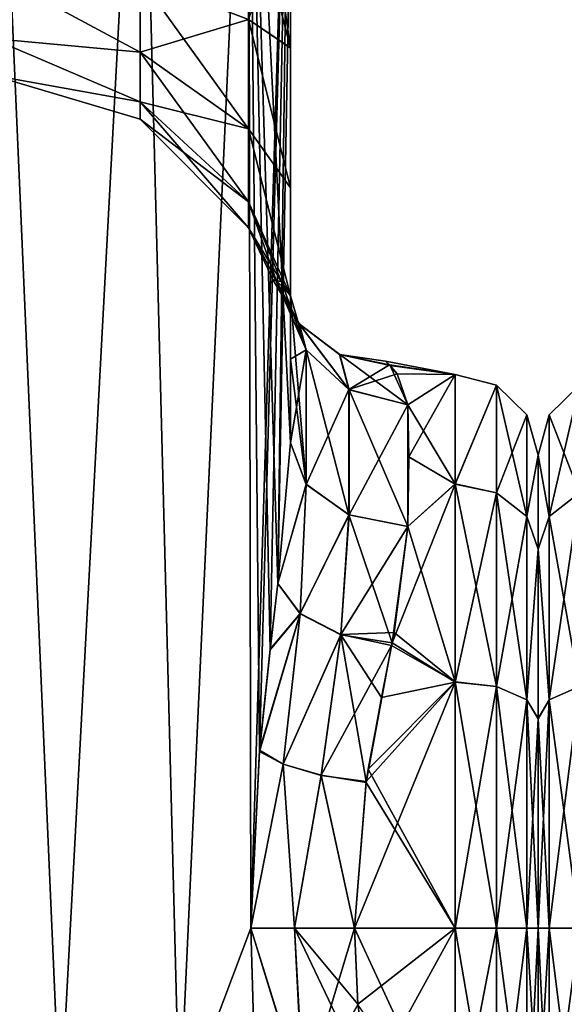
# Model space of a CAD drawing. Extents: x -23 to 700, y -2000 to 0.
# Tile 24 of 196: x 116 to 139, y -1975 to -1934. Entities that reach past the tile are written whole.
import ezdxf

# ---------------------------------------------------------------- set-up
doc = ezdxf.new("R2010")
doc.units = 0
doc.header["$LTSCALE"] = 65.149826
for name, color, linetype in [('101', 7, 'CONTINUOUS'), ('102', 7, 'CONTINUOUS'), ('103', 7, 'CONTINUOUS'), ('107', 7, 'CONTINUOUS'), ('111', 7, 'CONTINUOUS'), ('112', 7, 'CONTINUOUS'), ('134', 7, 'CONTINUOUS'), ('135', 7, 'CONTINUOUS'), ('136', 7, 'CONTINUOUS'), ('137', 7, 'CONTINUOUS'), ('138', 7, 'CONTINUOUS'), ('139', 7, 'CONTINUOUS'), ('140', 7, 'CONTINUOUS'), ('180', 7, 'CONTINUOUS'), ('189', 7, 'CONTINUOUS'), ('190', 7, 'CONTINUOUS'), ('93', 7, 'CONTINUOUS'), ('94', 7, 'CONTINUOUS'), ('99', 7, 'CONTINUOUS')]:
    doc.layers.add(name, color=color, linetype=linetype)

msp = doc.modelspace()

# ---------------------------------------------------------------- linework, layer by layer
at = {"layer": '101', "linetype": 'CONTINUOUS'}
for points in [[(138, -1952.014, 37.553), (138, -1955.99, 45.803), (138, -1952.016, 28.44), (138, -1952.014, 37.553)], [(138, -1952.016, 28.44), (138, -1955.99, 45.803), (138, -1955.987, 20.202), (138, -1952.016, 28.44)], [(138, -1955.987, 20.202), (138, -1955.99, 45.803), (138, -1963.139, 14.519), (138, -1955.987, 20.202)], [(138, -1955.99, 45.803), (138, -1963.151, 51.487), (138, -1963.139, 14.519), (138, -1955.99, 45.803)], [(138, -1963.151, 51.487), (138, -1972, 53.5), (138, -1963.139, 14.519), (138, -1963.151, 51.487)], [(138, -1963.139, 14.519), (138, -1972, 53.5), (138, -1972, 12.5), (138, -1963.139, 14.519)], [(138, -1972, 12.5), (138, -1972, 53.5), (138, -1979.736, 51.99), (138, -1972, 12.5)], [(138, -1979.863, 14.062), (138, -1972, 12.5), (138, -1979.736, 51.99), (138, -1979.863, 14.062)]]:
    msp.add_3dface(points, dxfattribs=at)
at = {"layer": '102', "linetype": 'CONTINUOUS'}
for points in [[(130.247, -1972, 57), (130.39, -1975.21, 56.784), (134.5, -1972, 57), (130.247, -1972, 57)], [(134.5, -1972, 9), (134.5, -1981.204, 10.835), (130.247, -1972, 9), (134.5, -1972, 9)], [(130.247, -1972, 9), (134.5, -1981.204, 10.835), (130.39, -1975.22, 9.217), (130.247, -1972, 9)], [(130.39, -1975.21, 56.784), (130.87, -1978.62, 56.069), (134.5, -1972, 57), (130.39, -1975.21, 56.784)], [(134.5, -1972, 57), (130.87, -1978.62, 56.069), (134.5, -1981.056, 55.226), (134.5, -1972, 57)]]:
    msp.add_3dface(points, dxfattribs=at)
at = {"layer": '103', "linetype": 'CONTINUOUS'}
for points in [[(131.754, -1948.217, 36.22), (134.5, -1948.6, 27.667), (131.555, -1948.035, 31.696), (131.754, -1948.217, 36.22)], [(131.555, -1948.035, 31.696), (134.5, -1948.6, 27.667), (131.726, -1948.192, 29.972), (131.555, -1948.035, 31.696)], [(131.726, -1948.192, 29.972), (134.5, -1948.6, 27.667), (132.052, -1948.579, 27.759), (131.726, -1948.192, 29.972)], [(134.5, -1948.6, 38.333), (134.5, -1948.6, 27.667), (131.754, -1948.217, 36.22), (134.5, -1948.6, 38.333)], [(132.5, -1949.885, 42.323), (134.5, -1948.6, 38.333), (131.754, -1948.217, 36.22), (132.5, -1949.885, 42.323)], [(132.052, -1948.579, 27.759), (134.5, -1948.6, 27.667), (132.5, -1949.885, 23.677), (132.052, -1948.579, 27.759)], [(134.5, -1948.6, 27.667), (134.5, -1953.229, 18.045), (132.5, -1949.885, 23.677), (134.5, -1948.6, 27.667)], [(132.55, -1952.089, 46.399), (134.5, -1948.6, 38.333), (132.5, -1949.885, 42.323), (132.55, -1952.089, 46.399)], [(134.5, -1953.231, 47.958), (134.5, -1948.6, 38.333), (132.55, -1952.089, 46.399), (134.5, -1953.231, 47.958)], [(132.5, -1949.885, 23.677), (134.5, -1953.229, 18.045), (132.55, -1952.096, 19.59), (132.5, -1949.885, 23.677)], [(132.5, -1955.024, 49.966), (134.5, -1953.231, 47.958), (132.55, -1952.089, 46.399), (132.5, -1955.024, 49.966)], [(132.55, -1952.096, 19.59), (134.5, -1953.229, 18.045), (132.5, -1955.024, 16.034), (132.55, -1952.096, 19.59)], [(134.5, -1961.598, 54.629), (134.5, -1953.231, 47.958), (131.835, -1959.948, 53.755), (134.5, -1961.598, 54.629)], [(131.835, -1959.948, 53.755), (134.5, -1953.231, 47.958), (132.5, -1955.024, 49.966), (131.835, -1959.948, 53.755)], [(134.5, -1953.229, 18.045), (134.5, -1961.595, 11.373), (132.5, -1955.024, 16.034), (134.5, -1953.229, 18.045)], [(132.5, -1955.024, 16.034), (134.5, -1961.595, 11.373), (131.922, -1959.502, 12.511), (132.5, -1955.024, 16.034)], [(131.922, -1959.502, 12.511), (134.5, -1961.595, 11.373), (131.813, -1960.061, 12.18), (131.922, -1959.502, 12.511)], [(131.813, -1960.061, 12.18), (134.5, -1961.595, 11.373), (130.832, -1965.282, 9.959), (131.813, -1960.061, 12.18)], [(131.389, -1962.252, 54.931), (134.5, -1961.598, 54.629), (131.835, -1959.948, 53.755), (131.389, -1962.252, 54.931)], [(130.247, -1972, 57), (134.5, -1972, 57), (134.5, -1961.598, 54.629), (130.247, -1972, 57)], [(130.247, -1972, 57), (134.5, -1961.598, 54.629), (130.748, -1965.808, 56.187), (130.247, -1972, 57)], [(130.748, -1965.808, 56.187), (134.5, -1961.598, 54.629), (131.389, -1962.252, 54.931), (130.748, -1965.808, 56.187)], [(134.5, -1961.595, 11.373), (134.5, -1972, 9), (130.832, -1965.282, 9.959), (134.5, -1961.595, 11.373)], [(130.832, -1965.282, 9.959), (134.5, -1972, 9), (130.742, -1965.846, 9.802), (130.832, -1965.282, 9.959)], [(134.5, -1972, 9), (130.247, -1972, 9), (130.742, -1965.846, 9.802), (134.5, -1972, 9)]]:
    msp.add_3dface(points, dxfattribs=at)
at = {"layer": '107', "linetype": 'CONTINUOUS'}
for points in [[(127.55, -1934.8, 13.61), (127.55, -1928.15, 12.5), (125.775, -1933.603, 19.835), (127.55, -1934.8, 13.61)], [(125.851, -1928.15, 47.207), (127.55, -1934.811, 52.387), (125.775, -1933.603, 46.165), (125.851, -1928.15, 47.207)], [(127.55, -1934.811, 52.387), (125.851, -1928.15, 47.207), (126.598, -1928.15, 48.716), (127.55, -1934.811, 52.387)], [(127.55, -1928.15, 53.5), (127.55, -1934.811, 52.387), (126.598, -1928.15, 48.716), (127.55, -1928.15, 53.5)], [(121.194, -1931.851, 41.935), (121.194, -1934.989, 39.839), (114.937, -1931.621, 40.208), (121.194, -1931.851, 41.935)], [(114.937, -1931.621, 40.208), (121.194, -1934.989, 39.839), (114.937, -1934.405, 37.988), (114.937, -1931.621, 40.208)], [(121.194, -1934.989, 26.161), (121.194, -1931.851, 24.065), (114.937, -1931.621, 25.792), (121.194, -1934.989, 26.161)], [(114.937, -1934.405, 28.012), (121.194, -1934.989, 26.161), (114.937, -1931.621, 25.792), (114.937, -1934.405, 28.012)], [(125.775, -1933.603, 46.165), (125.775, -1938.226, 43.076), (121.194, -1931.851, 41.935), (125.775, -1933.603, 46.165)], [(121.194, -1931.851, 41.935), (125.775, -1938.226, 43.076), (121.194, -1934.989, 39.839), (121.194, -1931.851, 41.935)], [(121.194, -1934.989, 26.161), (125.775, -1933.603, 19.835), (121.194, -1931.851, 24.065), (121.194, -1934.989, 26.161)], [(125.775, -1938.226, 22.924), (125.775, -1933.603, 19.835), (121.194, -1934.989, 26.161), (125.775, -1938.226, 22.924)], [(127.55, -1940.72, 16.808), (127.55, -1934.8, 13.61), (125.775, -1933.603, 19.835), (127.55, -1940.72, 16.808)], [(125.775, -1938.226, 22.924), (127.55, -1940.72, 16.808), (125.775, -1933.603, 19.835), (125.775, -1938.226, 22.924)], [(127.55, -1934.811, 52.387), (127.55, -1940.723, 49.19), (125.775, -1933.603, 46.165), (127.55, -1934.811, 52.387)], [(125.775, -1933.603, 46.165), (127.55, -1940.723, 49.19), (125.775, -1938.226, 43.076), (125.775, -1933.603, 46.165)], [(121.194, -1934.989, 39.839), (121.194, -1937.085, 36.701), (114.937, -1934.405, 37.988), (121.194, -1934.989, 39.839)], [(114.937, -1934.405, 37.988), (121.194, -1937.085, 36.701), (114.937, -1935.949, 34.78), (114.937, -1934.405, 37.988)], [(121.194, -1937.085, 29.299), (121.194, -1934.989, 26.161), (114.937, -1934.405, 28.012), (121.194, -1937.085, 29.299)], [(114.937, -1935.949, 31.22), (121.194, -1937.085, 29.299), (114.937, -1934.405, 28.012), (114.937, -1935.949, 31.22)], [(125.775, -1938.226, 43.076), (125.775, -1941.315, 38.453), (121.194, -1934.989, 39.839), (125.775, -1938.226, 43.076)], [(121.194, -1934.989, 39.839), (125.775, -1941.315, 38.453), (121.194, -1937.085, 36.701), (121.194, -1934.989, 39.839)], [(121.194, -1937.085, 29.299), (125.775, -1938.226, 22.924), (121.194, -1934.989, 26.161), (121.194, -1937.085, 29.299)], [(121.194, -1937.085, 36.701), (121.194, -1937.821, 33), (114.937, -1935.949, 34.78), (121.194, -1937.085, 36.701)], [(121.194, -1937.821, 33), (121.194, -1937.085, 29.299), (114.937, -1935.949, 31.22), (121.194, -1937.821, 33)], [(114.937, -1935.949, 34.78), (121.194, -1937.821, 33), (114.937, -1935.949, 31.22), (114.937, -1935.949, 34.78)], [(125.775, -1941.315, 38.453), (125.775, -1942.4, 33), (121.194, -1937.085, 36.701), (125.775, -1941.315, 38.453)], [(121.194, -1937.085, 36.701), (125.775, -1942.4, 33), (121.194, -1937.821, 33), (121.194, -1937.085, 36.701)], [(125.775, -1941.315, 27.547), (125.775, -1938.226, 22.924), (121.194, -1937.085, 29.299), (125.775, -1941.315, 27.547)], [(121.194, -1937.821, 33), (125.775, -1941.315, 27.547), (121.194, -1937.085, 29.299), (121.194, -1937.821, 33)], [(125.775, -1942.4, 33), (125.775, -1941.315, 27.547), (121.194, -1937.821, 33), (125.775, -1942.4, 33)], [(127.55, -1945.277, 21.735), (127.55, -1940.72, 16.808), (125.775, -1938.226, 22.924), (127.55, -1945.277, 21.735)], [(125.775, -1941.315, 27.547), (127.55, -1945.277, 21.735), (125.775, -1938.226, 22.924), (125.775, -1941.315, 27.547)], [(127.55, -1940.723, 49.19), (127.55, -1945.277, 44.265), (125.775, -1938.226, 43.076), (127.55, -1940.723, 49.19)], [(125.775, -1938.226, 43.076), (127.55, -1945.277, 44.265), (125.775, -1941.315, 38.453), (125.775, -1938.226, 43.076)], [(127.166, -1944.683, 26.269), (127.55, -1945.277, 21.735), (125.775, -1941.315, 27.547), (127.166, -1944.683, 26.269)], [(127.55, -1945.277, 44.265), (126.935, -1944.616, 37.018), (125.775, -1941.315, 38.453), (127.55, -1945.277, 44.265)], [(125.775, -1942.4, 33), (127.166, -1944.683, 26.269), (125.775, -1941.315, 27.547), (125.775, -1942.4, 33)], [(125.775, -1941.315, 38.453), (126.935, -1944.616, 37.018), (125.775, -1942.4, 33), (125.775, -1941.315, 38.453)], [(126.933, -1944.615, 29.007), (127.166, -1944.683, 26.269), (125.775, -1942.4, 33), (126.933, -1944.615, 29.007)], [(126.811, -1944.612, 31.259), (126.933, -1944.615, 29.007), (125.775, -1942.4, 33), (126.811, -1944.612, 31.259)], [(126.935, -1944.616, 37.018), (126.811, -1944.612, 31.259), (125.775, -1942.4, 33), (126.935, -1944.616, 37.018)]]:
    msp.add_3dface(points, dxfattribs=at)
at = {"layer": '111', "linetype": 'CONTINUOUS'}
for points in [[(134.5, -1953.229, 18.045), (134.5, -1948.6, 27.667), (136.249, -1949.058, 27.764), (134.5, -1953.229, 18.045)], [(134.5, -1948.6, 27.667), (134.5, -1948.6, 38.333), (136.249, -1949.058, 27.764), (134.5, -1948.6, 27.667)], [(134.5, -1948.6, 38.333), (134.5, -1953.231, 47.958), (136.249, -1949.058, 38.236), (134.5, -1948.6, 38.333)], [(134.5, -1948.6, 38.333), (136.249, -1949.058, 38.236), (136.249, -1949.058, 27.764), (134.5, -1948.6, 38.333)], [(134.5, -1953.229, 18.045), (136.249, -1949.058, 27.764), (136.249, -1953.602, 18.328), (134.5, -1953.229, 18.045)], [(134.5, -1953.231, 47.958), (136.249, -1953.602, 47.672), (136.249, -1949.058, 38.236), (134.5, -1953.231, 47.958)], [(137.531, -1950.308, 37.951), (137.531, -1950.308, 28.049), (136.249, -1949.058, 38.236), (137.531, -1950.308, 37.951)], [(136.249, -1953.602, 47.672), (137.531, -1950.308, 37.951), (136.249, -1949.058, 38.236), (136.249, -1953.602, 47.672)], [(137.531, -1950.308, 28.049), (137.531, -1954.605, 19.128), (136.249, -1949.058, 27.764), (137.531, -1950.308, 28.049)], [(136.249, -1949.058, 38.236), (137.531, -1950.308, 28.049), (136.249, -1949.058, 27.764), (136.249, -1949.058, 38.236)], [(136.249, -1949.058, 27.764), (137.531, -1954.605, 19.128), (136.249, -1953.602, 18.328), (136.249, -1949.058, 27.764)], [(137.531, -1954.605, 46.872), (137.531, -1950.308, 37.951), (136.249, -1953.602, 47.672), (137.531, -1954.605, 46.872)], [(138, -1952.014, 37.553), (138, -1952.016, 28.44), (137.531, -1950.308, 28.049), (138, -1952.014, 37.553)], [(137.531, -1954.605, 46.872), (138, -1952.014, 37.553), (137.531, -1950.308, 37.951), (137.531, -1954.605, 46.872)], [(137.531, -1950.308, 37.951), (138, -1952.014, 37.553), (137.531, -1950.308, 28.049), (137.531, -1950.308, 37.951)], [(137.531, -1950.308, 28.049), (138, -1952.016, 28.44), (137.531, -1954.605, 19.128), (137.531, -1950.308, 28.049)], [(138, -1955.99, 45.803), (138, -1952.014, 37.553), (137.531, -1954.605, 46.872), (138, -1955.99, 45.803)], [(138, -1952.016, 28.44), (138, -1955.987, 20.202), (137.531, -1954.605, 19.128), (138, -1952.016, 28.44)], [(134.5, -1961.595, 11.373), (134.5, -1953.229, 18.045), (136.249, -1961.79, 11.798), (134.5, -1961.595, 11.373)], [(134.5, -1953.229, 18.045), (136.249, -1953.602, 18.328), (136.249, -1961.79, 11.798), (134.5, -1953.229, 18.045)], [(134.5, -1953.231, 47.958), (134.5, -1961.598, 54.629), (136.249, -1953.602, 47.672), (134.5, -1953.231, 47.958)], [(134.5, -1961.598, 54.629), (136.249, -1961.79, 54.202), (136.249, -1953.602, 47.672), (134.5, -1961.598, 54.629)], [(136.249, -1961.79, 54.202), (137.531, -1954.605, 46.872), (136.249, -1953.602, 47.672), (136.249, -1961.79, 54.202)], [(137.531, -1954.605, 19.128), (137.531, -1962.346, 12.954), (136.249, -1953.602, 18.328), (137.531, -1954.605, 19.128)], [(136.249, -1953.602, 18.328), (137.531, -1962.346, 12.954), (136.249, -1961.79, 11.798), (136.249, -1953.602, 18.328)], [(137.531, -1962.346, 53.046), (137.531, -1954.605, 46.872), (136.249, -1961.79, 54.202), (137.531, -1962.346, 53.046)], [(137.531, -1962.346, 53.046), (138, -1955.99, 45.803), (137.531, -1954.605, 46.872), (137.531, -1962.346, 53.046)], [(137.531, -1954.605, 19.128), (138, -1955.987, 20.202), (137.531, -1962.346, 12.954), (137.531, -1954.605, 19.128)], [(138, -1955.987, 20.202), (138, -1963.139, 14.519), (137.531, -1962.346, 12.954), (138, -1955.987, 20.202)], [(138, -1963.151, 51.487), (138, -1955.99, 45.803), (137.531, -1962.346, 53.046), (138, -1963.151, 51.487)], [(134.5, -1972, 9), (134.5, -1961.595, 11.373), (136.249, -1972, 9.468), (134.5, -1972, 9)], [(136.249, -1972, 9.468), (134.5, -1961.595, 11.373), (136.249, -1961.79, 11.798), (136.249, -1972, 9.468)], [(134.5, -1961.598, 54.629), (134.5, -1972, 57), (136.249, -1961.79, 54.202), (134.5, -1961.598, 54.629)], [(134.5, -1972, 57), (136.249, -1972, 56.532), (136.249, -1961.79, 54.202), (134.5, -1972, 57)], [(137.531, -1972, 10.75), (136.249, -1972, 9.468), (136.249, -1961.79, 11.798), (137.531, -1972, 10.75)], [(137.531, -1962.346, 12.954), (137.531, -1972, 10.75), (136.249, -1961.79, 11.798), (137.531, -1962.346, 12.954)], [(136.249, -1972, 56.532), (137.531, -1962.346, 53.046), (136.249, -1961.79, 54.202), (136.249, -1972, 56.532)], [(136.249, -1972, 56.532), (137.531, -1972, 55.25), (137.531, -1962.346, 53.046), (136.249, -1972, 56.532)], [(137.531, -1972, 55.25), (138, -1963.151, 51.487), (137.531, -1962.346, 53.046), (137.531, -1972, 55.25)], [(138, -1963.139, 14.519), (138, -1972, 12.5), (137.531, -1962.346, 12.954), (138, -1963.139, 14.519)], [(138, -1972, 12.5), (137.531, -1972, 10.75), (137.531, -1962.346, 12.954), (138, -1972, 12.5)], [(138, -1972, 53.5), (138, -1963.151, 51.487), (137.531, -1972, 55.25), (138, -1972, 53.5)]]:
    msp.add_3dface(points, dxfattribs=at)
at = {"layer": '112', "linetype": 'CONTINUOUS'}
for points in [[(134.5, -1972, 57), (134.5, -1981.056, 55.226), (136.249, -1972, 56.532), (134.5, -1972, 57)], [(134.5, -1981.056, 55.226), (136.249, -1982.21, 54.202), (136.249, -1972, 56.532), (134.5, -1981.056, 55.226)], [(134.5, -1981.204, 10.835), (134.5, -1972, 9), (136.249, -1982.21, 11.798), (134.5, -1981.204, 10.835)], [(134.5, -1972, 9), (136.249, -1972, 9.468), (136.249, -1982.21, 11.798), (134.5, -1972, 9)], [(137.531, -1972, 10.75), (137.531, -1981.654, 12.954), (136.249, -1972, 9.468), (137.531, -1972, 10.75)], [(136.249, -1972, 9.468), (137.531, -1981.654, 12.954), (136.249, -1982.21, 11.798), (136.249, -1972, 9.468)], [(137.531, -1981.654, 53.046), (137.531, -1972, 55.25), (136.249, -1982.21, 54.202), (137.531, -1981.654, 53.046)], [(136.249, -1982.21, 54.202), (137.531, -1972, 55.25), (136.249, -1972, 56.532), (136.249, -1982.21, 54.202)], [(138, -1979.736, 51.99), (138, -1972, 53.5), (137.531, -1981.654, 53.046), (138, -1979.736, 51.99)], [(137.531, -1981.654, 53.046), (138, -1972, 53.5), (137.531, -1972, 55.25), (137.531, -1981.654, 53.046)], [(138, -1972, 12.5), (138, -1979.863, 14.062), (137.531, -1972, 10.75), (138, -1972, 12.5)], [(137.531, -1972, 10.75), (138, -1979.863, 14.062), (137.531, -1981.654, 12.954), (137.531, -1972, 10.75)]]:
    msp.add_3dface(points, dxfattribs=at)
at = {"layer": '134', "linetype": 'CONTINUOUS'}
for points in [[(125.876, -1972, 59.571), (125.979, -1975.891, 59.384), (128.107, -1979.205, 56.818), (125.876, -1972, 59.571)], [(127.712, -1972, 57.691), (125.876, -1972, 59.571), (128.107, -1979.205, 56.818), (127.712, -1972, 57.691)], [(130.87, -1978.62, 56.069), (130.39, -1975.21, 56.784), (127.712, -1972, 57.691), (130.87, -1978.62, 56.069)], [(130.87, -1978.62, 56.069), (127.712, -1972, 57.691), (128.107, -1979.205, 56.818), (130.87, -1978.62, 56.069)], [(130.39, -1975.21, 56.784), (130.247, -1972, 57), (127.712, -1972, 57.691), (130.39, -1975.21, 56.784)]]:
    msp.add_3dface(points, dxfattribs=at)
at = {"layer": '135', "linetype": 'CONTINUOUS'}
for points in [[(127.55, -1951.488, 53.501), (127.014, -1957.436, 56.772), (128.204, -1953.236, 51.753), (127.55, -1951.488, 53.501)], [(128.204, -1953.236, 51.753), (127.014, -1957.436, 56.772), (127.953, -1958.715, 55.198), (128.204, -1953.236, 51.753)], [(130.005, -1954.532, 50.458), (128.204, -1953.236, 51.753), (127.953, -1958.715, 55.198), (130.005, -1954.532, 50.458)], [(129.679, -1959.604, 54.12), (130.005, -1954.532, 50.458), (127.953, -1958.715, 55.198), (129.679, -1959.604, 54.12)], [(131.835, -1959.948, 53.755), (130.005, -1954.532, 50.458), (129.679, -1959.604, 54.12), (131.835, -1959.948, 53.755)], [(131.835, -1959.948, 53.755), (132.5, -1955.024, 49.966), (130.005, -1954.532, 50.458), (131.835, -1959.948, 53.755)], [(127.014, -1957.436, 56.772), (126.69, -1960.237, 57.791), (127.953, -1958.715, 55.198), (127.014, -1957.436, 56.772)], [(126.69, -1960.237, 57.791), (126.236, -1964.54, 58.875), (127.953, -1958.715, 55.198), (126.69, -1960.237, 57.791)], [(127.953, -1958.715, 55.198), (126.236, -1964.54, 58.875), (127.23, -1965.074, 57.514), (127.953, -1958.715, 55.198)], [(129.679, -1959.604, 54.12), (127.953, -1958.715, 55.198), (127.23, -1965.074, 57.514), (129.679, -1959.604, 54.12)], [(128.842, -1965.542, 56.513), (129.679, -1959.604, 54.12), (127.23, -1965.074, 57.514), (128.842, -1965.542, 56.513)], [(130.748, -1965.808, 56.187), (129.679, -1959.604, 54.12), (128.842, -1965.542, 56.513), (130.748, -1965.808, 56.187)], [(130.748, -1965.808, 56.187), (131.389, -1962.252, 54.931), (129.679, -1959.604, 54.12), (130.748, -1965.808, 56.187)], [(131.389, -1962.252, 54.931), (131.835, -1959.948, 53.755), (129.679, -1959.604, 54.12), (131.389, -1962.252, 54.931)], [(126.236, -1964.54, 58.875), (125.876, -1972, 59.571), (127.23, -1965.074, 57.514), (126.236, -1964.54, 58.875)], [(127.23, -1965.074, 57.514), (125.876, -1972, 59.571), (127.712, -1972, 57.691), (127.23, -1965.074, 57.514)], [(128.842, -1965.542, 56.513), (127.23, -1965.074, 57.514), (127.712, -1972, 57.691), (128.842, -1965.542, 56.513)], [(130.247, -1972, 57), (128.842, -1965.542, 56.513), (127.712, -1972, 57.691), (130.247, -1972, 57)], [(130.247, -1972, 57), (130.748, -1965.808, 56.187), (128.842, -1965.542, 56.513), (130.247, -1972, 57)]]:
    msp.add_3dface(points, dxfattribs=at)
at = {"layer": '136', "linetype": 'CONTINUOUS'}
for points in [[(127.55, -1945.277, 44.265), (127.55, -1947.952, 49.208), (128.204, -1953.236, 51.753), (127.55, -1945.277, 44.265)], [(128.212, -1947.568, 43.299), (127.55, -1945.277, 44.265), (128.204, -1953.236, 51.753), (128.212, -1947.568, 43.299)], [(130.005, -1954.532, 50.458), (128.212, -1947.568, 43.299), (128.204, -1953.236, 51.753), (130.005, -1954.532, 50.458)], [(130.022, -1949.252, 42.589), (128.212, -1947.568, 43.299), (130.005, -1954.532, 50.458), (130.022, -1949.252, 42.589)], [(127.55, -1947.952, 49.208), (127.55, -1951.488, 53.501), (128.204, -1953.236, 51.753), (127.55, -1947.952, 49.208)], [(132.5, -1955.024, 49.966), (130.022, -1949.252, 42.589), (130.005, -1954.532, 50.458), (132.5, -1955.024, 49.966)], [(132.5, -1955.024, 49.966), (132.5, -1949.885, 42.323), (130.022, -1949.252, 42.589), (132.5, -1955.024, 49.966)], [(132.5, -1955.024, 49.966), (132.55, -1952.089, 46.399), (132.5, -1949.885, 42.323), (132.5, -1955.024, 49.966)]]:
    msp.add_3dface(points, dxfattribs=at)
at = {"layer": '137', "linetype": 'CONTINUOUS'}
for points in [[(126.933, -1944.615, 29.007), (126.811, -1944.612, 31.259), (127.904, -1946.455, 29.301), (126.933, -1944.615, 29.007)], [(126.811, -1944.612, 31.259), (126.935, -1944.616, 37.018), (127.926, -1946.481, 36.697), (126.811, -1944.612, 31.259)], [(127.904, -1946.455, 29.301), (126.811, -1944.612, 31.259), (127.926, -1946.481, 36.697), (127.904, -1946.455, 29.301)], [(127.166, -1944.683, 26.269), (126.933, -1944.615, 29.007), (128.204, -1947.555, 22.695), (127.166, -1944.683, 26.269)], [(128.204, -1947.555, 22.695), (126.933, -1944.615, 29.007), (127.904, -1946.455, 29.301), (128.204, -1947.555, 22.695)], [(126.935, -1944.616, 37.018), (127.55, -1945.277, 44.265), (128.212, -1947.568, 43.299), (126.935, -1944.616, 37.018)], [(127.926, -1946.481, 36.697), (126.935, -1944.616, 37.018), (128.212, -1947.568, 43.299), (127.926, -1946.481, 36.697)], [(127.55, -1945.277, 21.735), (127.166, -1944.683, 26.269), (128.204, -1947.555, 22.695), (127.55, -1945.277, 21.735)], [(130.005, -1949.243, 23.407), (128.204, -1947.555, 22.695), (127.904, -1946.455, 29.301), (130.005, -1949.243, 23.407)], [(129.617, -1947.754, 29.653), (130.005, -1949.243, 23.407), (127.904, -1946.455, 29.301), (129.617, -1947.754, 29.653)], [(129.617, -1947.754, 29.653), (127.904, -1946.455, 29.301), (127.926, -1946.481, 36.697), (129.617, -1947.754, 29.653)], [(129.633, -1947.762, 36.348), (129.617, -1947.754, 29.653), (127.926, -1946.481, 36.697), (129.633, -1947.762, 36.348)], [(129.633, -1947.762, 36.348), (127.926, -1946.481, 36.697), (130.022, -1949.252, 42.589), (129.633, -1947.762, 36.348)], [(130.022, -1949.252, 42.589), (127.926, -1946.481, 36.697), (128.212, -1947.568, 43.299), (130.022, -1949.252, 42.589)], [(131.754, -1948.217, 36.22), (131.555, -1948.035, 31.696), (129.617, -1947.754, 29.653), (131.754, -1948.217, 36.22)], [(131.754, -1948.217, 36.22), (129.617, -1947.754, 29.653), (129.633, -1947.762, 36.348), (131.754, -1948.217, 36.22)], [(131.555, -1948.035, 31.696), (131.726, -1948.192, 29.972), (129.617, -1947.754, 29.653), (131.555, -1948.035, 31.696)], [(131.726, -1948.192, 29.972), (130.005, -1949.243, 23.407), (129.617, -1947.754, 29.653), (131.726, -1948.192, 29.972)], [(132.5, -1949.885, 42.323), (131.754, -1948.217, 36.22), (129.633, -1947.762, 36.348), (132.5, -1949.885, 42.323)], [(132.5, -1949.885, 42.323), (129.633, -1947.762, 36.348), (130.022, -1949.252, 42.589), (132.5, -1949.885, 42.323)], [(131.726, -1948.192, 29.972), (132.052, -1948.579, 27.759), (130.005, -1949.243, 23.407), (131.726, -1948.192, 29.972)], [(132.052, -1948.579, 27.759), (132.5, -1949.885, 23.677), (130.005, -1949.243, 23.407), (132.052, -1948.579, 27.759)]]:
    msp.add_3dface(points, dxfattribs=at)
at = {"layer": '138', "linetype": 'CONTINUOUS'}
for points in [[(127.55, -1947.962, 16.778), (127.55, -1945.277, 21.735), (128.204, -1947.555, 22.695), (127.55, -1947.962, 16.778)], [(127.55, -1951.489, 12.499), (127.55, -1947.962, 16.778), (128.204, -1947.555, 22.695), (127.55, -1951.489, 12.499)], [(128.212, -1953.246, 14.257), (127.55, -1951.489, 12.499), (128.204, -1947.555, 22.695), (128.212, -1953.246, 14.257)], [(130.005, -1949.243, 23.407), (128.212, -1953.246, 14.257), (128.204, -1947.555, 22.695), (130.005, -1949.243, 23.407)], [(130.022, -1954.539, 15.549), (128.212, -1953.246, 14.257), (130.005, -1949.243, 23.407), (130.022, -1954.539, 15.549)], [(132.5, -1949.885, 23.677), (130.022, -1954.539, 15.549), (130.005, -1949.243, 23.407), (132.5, -1949.885, 23.677)], [(132.5, -1949.885, 23.677), (132.5, -1955.024, 16.034), (130.022, -1954.539, 15.549), (132.5, -1949.885, 23.677)], [(132.5, -1949.885, 23.677), (132.55, -1952.096, 19.59), (132.5, -1955.024, 16.034), (132.5, -1949.885, 23.677)]]:
    msp.add_3dface(points, dxfattribs=at)
at = {"layer": '139', "linetype": 'CONTINUOUS'}
for points in [[(127.015, -1957.433, 9.23), (127.55, -1951.489, 12.499), (128.212, -1953.246, 14.257), (127.015, -1957.433, 9.23)], [(127.95, -1958.707, 10.801), (127.015, -1957.433, 9.23), (128.212, -1953.246, 14.257), (127.95, -1958.707, 10.801)], [(130.022, -1954.539, 15.549), (127.95, -1958.707, 10.801), (128.212, -1953.246, 14.257), (130.022, -1954.539, 15.549)], [(129.669, -1959.595, 11.879), (127.95, -1958.707, 10.801), (130.022, -1954.539, 15.549), (129.669, -1959.595, 11.879)], [(132.5, -1955.024, 16.034), (129.669, -1959.595, 11.879), (130.022, -1954.539, 15.549), (132.5, -1955.024, 16.034)], [(132.5, -1955.024, 16.034), (131.922, -1959.502, 12.511), (129.669, -1959.595, 11.879), (132.5, -1955.024, 16.034)], [(126.694, -1960.207, 8.218), (127.015, -1957.433, 9.23), (127.95, -1958.707, 10.801), (126.694, -1960.207, 8.218)], [(126.241, -1964.471, 7.137), (126.694, -1960.207, 8.218), (127.95, -1958.707, 10.801), (126.241, -1964.471, 7.137)], [(127.231, -1965.068, 8.487), (126.241, -1964.471, 7.137), (127.95, -1958.707, 10.801), (127.231, -1965.068, 8.487)], [(129.669, -1959.595, 11.879), (127.231, -1965.068, 8.487), (127.95, -1958.707, 10.801), (129.669, -1959.595, 11.879)], [(131.922, -1959.502, 12.511), (131.813, -1960.061, 12.18), (129.669, -1959.595, 11.879), (131.922, -1959.502, 12.511)], [(128.843, -1965.536, 9.489), (127.231, -1965.068, 8.487), (129.669, -1959.595, 11.879), (128.843, -1965.536, 9.489)], [(131.813, -1960.061, 12.18), (128.843, -1965.536, 9.489), (129.669, -1959.595, 11.879), (131.813, -1960.061, 12.18)], [(131.813, -1960.061, 12.18), (130.742, -1965.846, 9.802), (128.843, -1965.536, 9.489), (131.813, -1960.061, 12.18)], [(131.813, -1960.061, 12.18), (130.832, -1965.282, 9.959), (130.742, -1965.846, 9.802), (131.813, -1960.061, 12.18)], [(125.876, -1972, 6.429), (126.241, -1964.471, 7.137), (127.231, -1965.068, 8.487), (125.876, -1972, 6.429)], [(127.713, -1972, 8.309), (125.876, -1972, 6.429), (127.231, -1965.068, 8.487), (127.713, -1972, 8.309)], [(128.843, -1965.536, 9.489), (127.713, -1972, 8.309), (127.231, -1965.068, 8.487), (128.843, -1965.536, 9.489)], [(130.247, -1972, 9), (127.713, -1972, 8.309), (128.843, -1965.536, 9.489), (130.247, -1972, 9)], [(130.742, -1965.846, 9.802), (130.247, -1972, 9), (128.843, -1965.536, 9.489), (130.742, -1965.846, 9.802)]]:
    msp.add_3dface(points, dxfattribs=at)
at = {"layer": '140', "linetype": 'CONTINUOUS'}
for points in [[(125.979, -1975.904, 6.618), (125.876, -1972, 6.429), (128.076, -1979.195, 9.226), (125.979, -1975.904, 6.618)], [(128.076, -1979.195, 9.226), (125.876, -1972, 6.429), (127.713, -1972, 8.309), (128.076, -1979.195, 9.226)], [(130.247, -1972, 9), (128.076, -1979.195, 9.226), (127.713, -1972, 8.309), (130.247, -1972, 9)], [(130.247, -1972, 9), (130.39, -1975.22, 9.217), (128.076, -1979.195, 9.226), (130.247, -1972, 9)]]:
    msp.add_3dface(points, dxfattribs=at)
at = {"layer": '180', "linetype": 'CONTINUOUS'}
for points in [[(138, -1952.014, 28.447), (138, -1955.99, 20.197), (138, -1952.016, 37.56), (138, -1952.014, 28.447)], [(138, -1952.016, 37.56), (138, -1955.99, 20.197), (138, -1955.987, 45.798), (138, -1952.016, 37.56)], [(138, -1955.987, 45.798), (138, -1955.99, 20.197), (138, -1963.139, 51.481), (138, -1955.987, 45.798)], [(138, -1955.99, 20.197), (138, -1963.151, 14.513), (138, -1963.139, 51.481), (138, -1955.99, 20.197)], [(138, -1963.151, 14.513), (138, -1972, 12.5), (138, -1963.139, 51.481), (138, -1963.151, 14.513)], [(138, -1963.139, 51.481), (138, -1972, 12.5), (138, -1972, 53.5), (138, -1963.139, 51.481)], [(138, -1972, 53.5), (138, -1972, 12.5), (138, -1979.736, 14.01), (138, -1972, 53.5)], [(138, -1979.863, 51.938), (138, -1972, 53.5), (138, -1979.736, 14.01), (138, -1979.863, 51.938)]]:
    msp.add_3dface(points, dxfattribs=at)
at = {"layer": '189', "linetype": 'CONTINUOUS'}
for points in [[(138.469, -1950.308, 28.049), (138.469, -1950.308, 37.951), (139.751, -1949.058, 27.764), (138.469, -1950.308, 28.049)], [(139.751, -1953.602, 18.328), (138.469, -1950.308, 28.049), (139.751, -1949.058, 27.764), (139.751, -1953.602, 18.328)], [(138.469, -1950.308, 37.951), (138.469, -1954.605, 46.872), (139.751, -1949.058, 38.236), (138.469, -1950.308, 37.951)], [(139.751, -1949.058, 27.764), (138.469, -1950.308, 37.951), (139.751, -1949.058, 38.236), (139.751, -1949.058, 27.764)], [(139.751, -1949.058, 38.236), (138.469, -1954.605, 46.872), (139.751, -1953.602, 47.672), (139.751, -1949.058, 38.236)], [(138, -1952.014, 28.447), (138, -1952.016, 37.56), (138.469, -1950.308, 37.951), (138, -1952.014, 28.447)], [(138.469, -1954.605, 19.128), (138, -1952.014, 28.447), (138.469, -1950.308, 28.049), (138.469, -1954.605, 19.128)], [(138.469, -1950.308, 28.049), (138, -1952.014, 28.447), (138.469, -1950.308, 37.951), (138.469, -1950.308, 28.049)], [(138.469, -1950.308, 37.951), (138, -1952.016, 37.56), (138.469, -1954.605, 46.872), (138.469, -1950.308, 37.951)], [(138.469, -1954.605, 19.128), (138.469, -1950.308, 28.049), (139.751, -1953.602, 18.328), (138.469, -1954.605, 19.128)], [(138, -1955.99, 20.197), (138, -1952.014, 28.447), (138.469, -1954.605, 19.128), (138, -1955.99, 20.197)], [(138, -1952.016, 37.56), (138, -1955.987, 45.798), (138.469, -1954.605, 46.872), (138, -1952.016, 37.56)], [(139.751, -1961.79, 11.798), (138.469, -1954.605, 19.128), (139.751, -1953.602, 18.328), (139.751, -1961.79, 11.798)], [(138.469, -1954.605, 46.872), (138.469, -1962.346, 53.046), (139.751, -1953.602, 47.672), (138.469, -1954.605, 46.872)], [(139.751, -1953.602, 47.672), (138.469, -1962.346, 53.046), (139.751, -1961.79, 54.202), (139.751, -1953.602, 47.672)], [(138.469, -1962.346, 12.954), (138, -1955.99, 20.197), (138.469, -1954.605, 19.128), (138.469, -1962.346, 12.954)], [(138.469, -1954.605, 46.872), (138, -1955.987, 45.798), (138.469, -1962.346, 53.046), (138.469, -1954.605, 46.872)], [(138.469, -1962.346, 12.954), (138.469, -1954.605, 19.128), (139.751, -1961.79, 11.798), (138.469, -1962.346, 12.954)], [(138, -1955.987, 45.798), (138, -1963.139, 51.481), (138.469, -1962.346, 53.046), (138, -1955.987, 45.798)], [(138, -1963.151, 14.513), (138, -1955.99, 20.197), (138.469, -1962.346, 12.954), (138, -1963.151, 14.513)], [(138.469, -1972, 55.25), (139.751, -1972, 56.532), (139.751, -1961.79, 54.202), (138.469, -1972, 55.25)], [(138.469, -1962.346, 53.046), (138.469, -1972, 55.25), (139.751, -1961.79, 54.202), (138.469, -1962.346, 53.046)], [(139.751, -1972, 9.468), (138.469, -1962.346, 12.954), (139.751, -1961.79, 11.798), (139.751, -1972, 9.468)], [(138.469, -1972, 10.75), (138, -1963.151, 14.513), (138.469, -1962.346, 12.954), (138.469, -1972, 10.75)], [(138, -1963.139, 51.481), (138, -1972, 53.5), (138.469, -1962.346, 53.046), (138, -1963.139, 51.481)], [(138, -1972, 53.5), (138.469, -1972, 55.25), (138.469, -1962.346, 53.046), (138, -1972, 53.5)], [(139.751, -1972, 9.468), (138.469, -1972, 10.75), (138.469, -1962.346, 12.954), (139.751, -1972, 9.468)], [(138, -1972, 12.5), (138, -1963.151, 14.513), (138.469, -1972, 10.75), (138, -1972, 12.5)]]:
    msp.add_3dface(points, dxfattribs=at)
at = {"layer": '190', "linetype": 'CONTINUOUS'}
for points in [[(138, -1979.736, 14.01), (138, -1972, 12.5), (138.469, -1981.654, 12.954), (138, -1979.736, 14.01)], [(138.469, -1981.654, 12.954), (138, -1972, 12.5), (138.469, -1972, 10.75), (138.469, -1981.654, 12.954)], [(138, -1972, 53.5), (138, -1979.863, 51.938), (138.469, -1972, 55.25), (138, -1972, 53.5)], [(138.469, -1972, 55.25), (138, -1979.863, 51.938), (138.469, -1981.654, 53.046), (138.469, -1972, 55.25)], [(138.469, -1972, 55.25), (138.469, -1981.654, 53.046), (139.751, -1972, 56.532), (138.469, -1972, 55.25)], [(139.751, -1972, 56.532), (138.469, -1981.654, 53.046), (139.751, -1982.21, 54.202), (139.751, -1972, 56.532)], [(138.469, -1981.654, 12.954), (138.469, -1972, 10.75), (139.751, -1982.21, 11.798), (138.469, -1981.654, 12.954)], [(139.751, -1982.21, 11.798), (138.469, -1972, 10.75), (139.751, -1972, 9.468), (139.751, -1982.21, 11.798)]]:
    msp.add_3dface(points, dxfattribs=at)
at = {"layer": '93', "linetype": 'CONTINUOUS'}
for points in [[(117.819, -1980, 65.666), (115.05, -1916.55, 66), (112.187, -1980, 65.691), (117.819, -1980, 65.666)], [(121.208, -1916.55, 64.321), (115.05, -1916.55, 66), (117.819, -1980, 65.666), (121.208, -1916.55, 64.321)], [(122.862, -1980, 63.178), (121.208, -1916.55, 64.321), (117.819, -1980, 65.666), (122.862, -1980, 63.178)], [(125.779, -1916.55, 59.744), (121.208, -1916.55, 64.321), (122.862, -1980, 63.178), (125.779, -1916.55, 59.744)], [(125.876, -1972, 59.571), (125.779, -1916.55, 59.744), (122.862, -1980, 63.178), (125.876, -1972, 59.571)], [(127.55, -1951.488, 53.501), (127.55, -1928.15, 53.5), (125.779, -1916.55, 59.744), (127.55, -1951.488, 53.501)], [(127.55, -1951.488, 53.501), (125.779, -1916.55, 59.744), (127.014, -1957.436, 56.772), (127.55, -1951.488, 53.501)], [(127.014, -1957.436, 56.772), (125.779, -1916.55, 59.744), (126.69, -1960.237, 57.791), (127.014, -1957.436, 56.772)], [(126.69, -1960.237, 57.791), (125.779, -1916.55, 59.744), (126.236, -1964.54, 58.875), (126.69, -1960.237, 57.791)], [(126.236, -1964.54, 58.875), (125.779, -1916.55, 59.744), (125.876, -1972, 59.571), (126.236, -1964.54, 58.875)], [(125.979, -1975.891, 59.384), (125.876, -1972, 59.571), (122.862, -1980, 63.178), (125.979, -1975.891, 59.384)]]:
    msp.add_3dface(points, dxfattribs=at)
at = {"layer": '94', "linetype": 'CONTINUOUS'}
for points in [[(117.822, -1980, 0.334), (112.196, -1980, 0.307), (115.05, -1916.55), (117.822, -1980, 0.334)], [(121.208, -1916.55, 1.679), (117.822, -1980, 0.334), (115.05, -1916.55), (121.208, -1916.55, 1.679)], [(122.859, -1980, 2.82), (117.822, -1980, 0.334), (121.208, -1916.55, 1.679), (122.859, -1980, 2.82)], [(125.779, -1916.55, 6.256), (122.859, -1980, 2.82), (121.208, -1916.55, 1.679), (125.779, -1916.55, 6.256)], [(125.876, -1972, 6.429), (122.859, -1980, 2.82), (125.779, -1916.55, 6.256), (125.876, -1972, 6.429)], [(127.55, -1916.55, 12.5), (125.876, -1972, 6.429), (125.779, -1916.55, 6.256), (127.55, -1916.55, 12.5)], [(126.241, -1964.471, 7.137), (125.876, -1972, 6.429), (127.55, -1916.55, 12.5), (126.241, -1964.471, 7.137)], [(126.694, -1960.207, 8.218), (126.241, -1964.471, 7.137), (127.55, -1916.55, 12.5), (126.694, -1960.207, 8.218)], [(127.015, -1957.433, 9.23), (126.694, -1960.207, 8.218), (127.55, -1916.55, 12.5), (127.015, -1957.433, 9.23)], [(127.55, -1916.55, 12.5), (127.55, -1928.15, 12.5), (127.015, -1957.433, 9.23), (127.55, -1916.55, 12.5)], [(127.55, -1951.489, 12.499), (127.015, -1957.433, 9.23), (127.55, -1928.15, 12.5), (127.55, -1951.489, 12.499)], [(125.979, -1975.904, 6.618), (122.859, -1980, 2.82), (125.876, -1972, 6.429), (125.979, -1975.904, 6.618)]]:
    msp.add_3dface(points, dxfattribs=at)
at = {"layer": '99', "linetype": 'CONTINUOUS'}
for points in [[(127.55, -1934.8, 13.61), (127.55, -1951.489, 12.499), (127.55, -1928.15, 12.5), (127.55, -1934.8, 13.61)], [(127.55, -1928.15, 53.5), (127.55, -1951.488, 53.501), (127.55, -1934.811, 52.387), (127.55, -1928.15, 53.5)], [(127.55, -1947.962, 16.778), (127.55, -1951.489, 12.499), (127.55, -1934.8, 13.61), (127.55, -1947.962, 16.778)], [(127.55, -1940.72, 16.808), (127.55, -1947.962, 16.778), (127.55, -1934.8, 13.61), (127.55, -1940.72, 16.808)], [(127.55, -1951.488, 53.501), (127.55, -1947.952, 49.208), (127.55, -1934.811, 52.387), (127.55, -1951.488, 53.501)], [(127.55, -1934.811, 52.387), (127.55, -1947.952, 49.208), (127.55, -1940.723, 49.19), (127.55, -1934.811, 52.387)], [(127.55, -1945.277, 21.735), (127.55, -1947.962, 16.778), (127.55, -1940.72, 16.808), (127.55, -1945.277, 21.735)], [(127.55, -1947.952, 49.208), (127.55, -1945.277, 44.265), (127.55, -1940.723, 49.19), (127.55, -1947.952, 49.208)]]:
    msp.add_3dface(points, dxfattribs=at)

doc.saveas('drawing.dxf')
